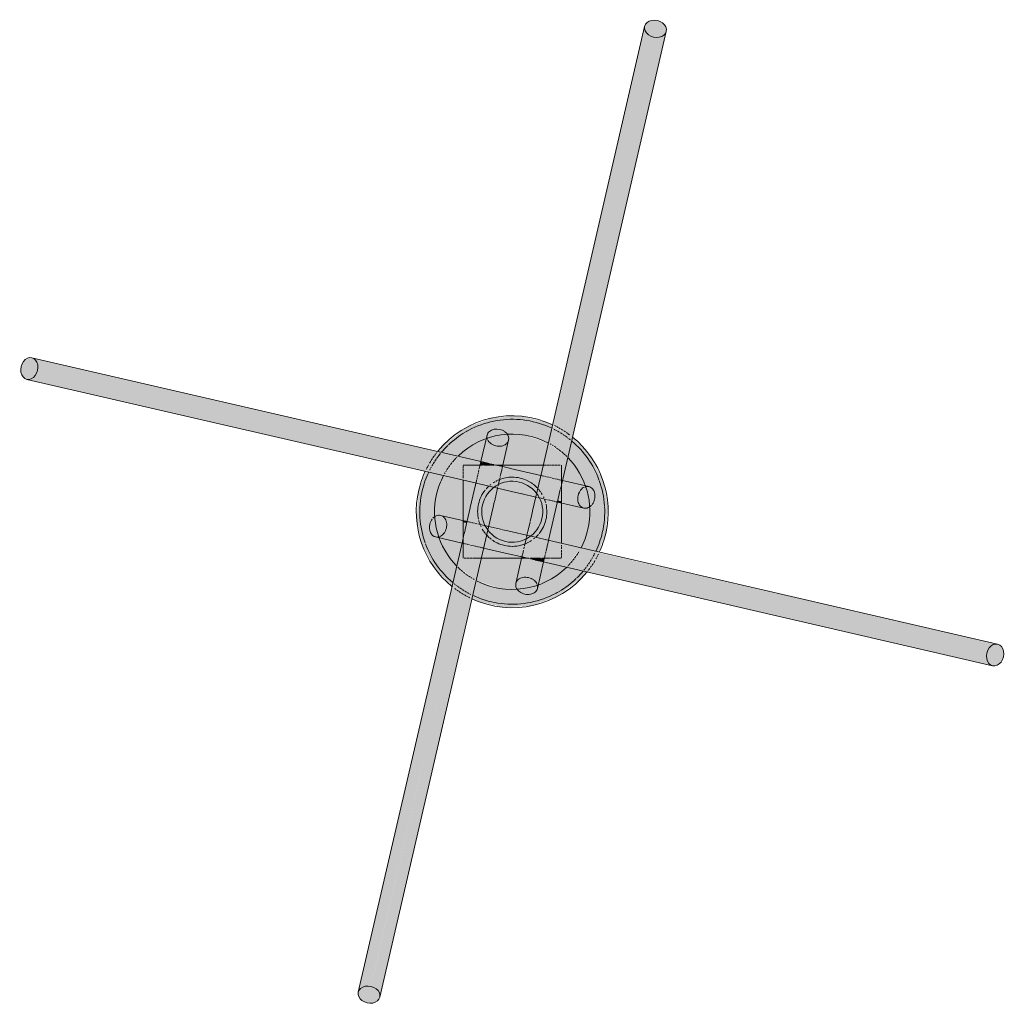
# Model space of a CAD drawing. Header units: inches. Extents: x -4126 to -1814, y 9773 to 12338.
# Tile 2 of 113: x -3990 to -3935, y 10025 to 10081. Entities that reach past the tile are written whole.
import ezdxf

# ---------------------------------------------------------------- set-up
doc = ezdxf.new("R2010")
doc.units = ezdxf.units.IN
doc.header["$MEASUREMENT"] = 0
doc.layers.add('S-FNDN', color=32, linetype='Continuous', lineweight=13)

# ---------------------------------------------------------------- blocks, each defined once
blk = doc.blocks.new('316600 - Special Foundations - Diamond Pier - Generic - 316600 - Special Foundations - Diamond Pier - Generic-V177-FRAMING PLAN - 1ST FLOOR')
at = {"layer": 'S-FNDN', "transparency": 33554483}
for points in [[(2.831, 4.55), (7.966, 26.757), (7.675, 26.89), (7.492, 27.111), (7.435, 27.238), (2.299, 4.85), (2.727, 4.609)], [(8.127, 26.736), (8.383, 26.794), (8.547, 26.868), (8.682, 27.082), (8.634, 27.366), (8.547, 27.477), (8.284, 27.647), (7.966, 27.698), (7.675, 27.615), (7.492, 27.429), (7.464, 27.363), (7.511, 27.082), (7.675, 26.89), (8.028, 26.749)], [(3.39, 4.193), (8.634, 26.966), (8.428, 26.794), (8.127, 26.736), (7.958, 26.723), (2.831, 4.55), (3.377, 4.206)], [(-27.238, 7.457), (-26.993, 7.566), (-26.868, 7.723), (-26.749, 8.028), (-26.757, 8.302), (-26.868, 8.547), (-27.082, 8.682), (-27.366, 8.634), (-27.477, 8.547), (-27.636, 8.335), (-27.698, 7.966), (-27.651, 7.719), (-27.429, 7.492), (-27.363, 7.464)], [(-4.573, 2.836), (-4.154, 3.381), (-26.966, 8.634), (-26.794, 8.428), (-26.736, 8.127), (-26.723, 7.958), (-4.643, 2.852)], [(-4.865, 2.262), (-4.643, 2.745), (-4.573, 2.836), (-26.757, 7.966), (-26.89, 7.675), (-27.111, 7.492), (-27.238, 7.435), (-4.918, 2.274)], [(-0.533, 2.619), (-0.532, 2.619), (-0.197, 4.162), (-0.306, 4.407), (-0.552, 4.591), (-0.705, 4.643), (-1.157, 2.688), (-0.705, 2.619), (-0.551, 2.619)], [(-1.184, 2.619), (-1.167, 2.645), (-1.167, 2.69), (-1.771, 2.808), (-1.793, 2.619), (-1.233, 2.619)], [(-0.619, 2.243), (-0.572, 2.553), (-0.577, 2.532), (-0.62, 2.243)], [(2.77, 1.709), (2.747, 1.785), (2.754, 1.761), (2.742, 1.709)], [(2.77, 1.515), (2.808, 1.771), (2.77, 1.758), (2.77, 1.591)], [(2.547, 0.548), (2.532, 0.577), (2.535, 0.551)], [(2.77, 0.497), (2.77, 0.588), (2.566, 0.63), (2.547, 0.548), (2.745, 0.503)], [(-2.567, -0.635), (-2.547, -0.548), (-2.77, -0.521), (-2.77, -0.588)], [(-2.545, -0.635), (-2.532, -0.577), (-2.553, -0.572), (-2.548, -0.634)], [(-2.77, -1.78), (-2.811, -1.688), (-2.808, -1.771)], [(-2.55, -1.831), (-2.546, -1.811), (-2.754, -1.761), (-2.747, -1.785), (-2.65, -1.807)], [(0.63, -2.566), (0.635, -2.545), (0.577, -2.532), (0.572, -2.553)], [(1.766, -2.829), (1.793, -2.619), (1.167, -2.645), (1.167, -2.69), (1.747, -2.824)], [(26.757, -7.966), (26.89, -7.675), (27.111, -7.492), (27.238, -7.435), (4.851, -2.299), (4.649, -2.737), (4.573, -2.836), (26.749, -7.964)], [(27.082, -8.682), (26.868, -8.547), (26.749, -8.284), (26.723, -7.958), (4.573, -2.836), (4.154, -3.381), (26.989, -8.661)], [(-8.682, -27.082), (-8.547, -26.868), (-8.284, -26.749), (-7.958, -26.723), (-2.831, -4.55), (-3.39, -4.193), (-8.661, -26.988)], [(-7.464, -27.363), (-2.299, -4.85), (-2.831, -4.55), (-7.961, -26.758), (-7.675, -26.89), (-7.492, -27.111), (-7.457, -27.238)], [(27.207, -8.689), (27.452, -8.58), (27.651, -8.268), (27.698, -7.966), (27.615, -7.675), (27.429, -7.492), (27.363, -7.464), (27.082, -7.511), (26.966, -7.602), (26.794, -7.879), (26.749, -8.193), (26.809, -8.446), (27.015, -8.654), (27.082, -8.682)], [(-8.02, -27.708), (-7.675, -27.615), (-7.492, -27.429), (-7.464, -27.363), (-7.511, -27.082), (-7.602, -26.966), (-7.879, -26.794), (-8.193, -26.749), (-8.428, -26.794), (-8.634, -26.966), (-8.682, -27.233), (-8.58, -27.452), (-8.284, -27.647), (-8.127, -27.684)]]:
    blk.add_hatch(color=256, dxfattribs=at).paths.add_polyline_path(points, flags=0)
h = blk.add_hatch(color=256, dxfattribs=at)
h.paths.add_polyline_path([(5.27, -1.219), (5.387, 0.38), (5.092, 1.824), (4.289, 3.27), (3.39, 4.193), (3.12, 3.026), (3.305, 2.871), (4.037, 1.682), (4.088, 1.475), (4.434, 1.373), (4.607, 1.167), (4.664, 0.866), (4.591, 0.551), (4.407, 0.306), (4.351, 0.232), (4.265, -0.986), (4.713, -1.09)], flags=0)
h.paths.add_polyline_path([(-4.265, 0.986), (-3.844, 2.026), (-4.867, 2.256), (-5.27, 1.219), (-4.361, 1.008)], flags=0)
h.paths.add_polyline_path([(-3.026, 3.12), (-2.871, 3.305), (-1.682, 4.037), (-1.475, 4.088), (-1.373, 4.434), (-1.167, 4.607), (-0.866, 4.664), (-0.551, 4.591), (-0.306, 4.407), (-0.232, 4.351), (1.024, 4.25), (2.026, 3.844), (2.256, 4.874), (1.956, 5.043), (0.456, 5.39), (-1.081, 5.3), (-2.53, 4.781), (-3.859, 3.764), (-4.154, 3.381), (-3.129, 3.144)], flags=0)
h = blk.add_hatch(color=256, dxfattribs=at)
h.paths.add_polyline_path([(-3.844, 2.026), (-3.674, 2.348), (-3.026, 3.12), (-4.168, 3.362), (-4.751, 2.557), (-4.838, 2.256), (-4.265, 2.123)], flags=0)
h.paths.add_polyline_path([(3.12, 3.026), (3.372, 4.211), (3.232, 4.324), (2.256, 4.838), (2.061, 3.83), (2.348, 3.674), (3.106, 3.038)], flags=0)
h = blk.add_hatch(color=256, dxfattribs=at)
h.paths.add_polyline_path([(-2.903, -2.162), (-2.848, -2.162), (-2.81, -2.056), (-2.77, -2.072), (-2.812, -1.77), (-2.829, -1.766), (-2.92, -2.162)], flags=0)
h.paths.add_polyline_path([(-1.157, 2.688), (-0.705, 4.643), (-1.05, 4.643), (-1.286, 4.532), (-1.422, 4.319), (-1.745, 2.824), (-1.167, 2.69)], flags=0)
h = blk.add_hatch(color=256, dxfattribs=at)
h.paths.add_polyline_path([(4.265, -0.986), (4.353, 0.272), (4.162, 0.197), (3.917, 0.232), (2.77, 0.452), (2.77, -0.641), (3.752, -0.867)], flags=0)
h.paths.add_polyline_path([(-2.77, 0.641), (-2.77, 1.778), (-3.844, 2.026), (-4.265, 0.986), (-2.95, 0.682)], flags=0)
h.paths.add_polyline_path([(4.088, 1.475), (3.985, 1.782), (3.298, 2.877), (3.12, 3.026), (2.829, 1.766), (4.037, 1.487)], flags=0)
h.paths.add_polyline_path([(1.286, 2.619), (1.743, 2.619), (2.026, 3.844), (0.866, 4.273), (-0.272, 4.353), (-0.197, 4.162), (-0.232, 3.917), (-0.503, 2.619), (1.174, 2.619)], flags=0)
h.paths.add_polyline_path([(-1.766, 2.829), (-1.475, 4.088), (-1.782, 3.985), (-2.871, 3.305), (-3.026, 3.12), (-2.023, 2.888)], flags=0)
h = blk.add_hatch(color=256, dxfattribs=at)
h.paths.add_polyline_path([(-2.77, 1.783), (-2.759, 2.619), (-2.135, 2.622), (-2.023, 2.888), (-3.041, 3.102), (-3.803, 2.129), (-3.844, 2.026), (-2.871, 1.806)], flags=0)
h.paths.add_polyline_path([(2.888, 2.023), (3.102, 3.041), (2.129, 3.803), (2.026, 3.844), (1.779, 2.619), (2.77, 2.619), (2.81, 2.056), (2.872, 2.029)], flags=0)
h = blk.add_hatch(color=256, dxfattribs=at)
h.paths.add_polyline_path([(4.643, 0.705), (4.643, 1.05), (4.532, 1.286), (4.319, 1.422), (2.824, 1.745), (2.77, 1.373), (2.77, 1.138), (4.591, 0.717)], flags=0)
h.paths.add_polyline_path([(-2.125, 2.619), (-1.807, 2.65), (-1.766, 2.829), (-2.031, 2.868), (-2.135, 2.622)], flags=0)
h = blk.add_hatch(color=256, dxfattribs=at)
h.paths.add_polyline_path([(1.167, -2.619), (1.794, -2.619), (2.027, -1.606), (0.823, -1.36), (0.577, -2.532), (1.024, -2.619)], flags=0)
h.paths.add_polyline_path([(-1.611, -2.048), (-1.36, -0.823), (-2.532, -0.577), (-2.77, -1.709), (-2.742, -1.709), (-2.742, -1.764), (-1.615, -2.047)], flags=0)
h.paths.add_polyline_path([(2.532, 0.577), (2.77, 1.709), (2.742, 1.709), (2.742, 1.764), (1.606, 2.027), (1.36, 0.823), (2.481, 0.589)], flags=0)
h.paths.add_polyline_path([(-0.83, 1.329), (-0.577, 2.532), (-1.024, 2.619), (-1.794, 2.619), (-2.027, 1.606), (-0.832, 1.33)], flags=0)
h = blk.add_hatch(color=256, dxfattribs=at)
h.paths.add_polyline_path([(0.623, -2.619), (0.705, -2.583), (0.63, -2.566), (0.618, -2.619)], flags=0)
h.paths.add_polyline_path([(-1.611, -2.048), (0.553, -2.526), (0.83, -1.329), (-1.338, -0.866), (-1.606, -2.029)], flags=0)
h.paths.add_polyline_path([(-2.423, -2.619), (-1.743, -2.619), (-1.644, -2.04), (-2.77, -1.78), (-2.736, -2.619), (-2.55, -2.619)], flags=0)
h.paths.add_polyline_path([(2.048, -1.611), (2.526, 0.553), (1.329, 0.83), (0.866, -1.338), (2.029, -1.606)], flags=0)
h.paths.add_polyline_path([(2.77, -2.619), (2.77, -1.778), (2.04, -1.644), (1.815, -2.619), (2.759, -2.619)], flags=0)
h.paths.add_polyline_path([(-2.77, -1.515), (-2.567, -0.635), (-2.77, -0.588), (-2.77, -1.467)], flags=0)
h.paths.add_polyline_path([(-1.329, -0.83), (-0.866, 1.338), (-2.048, 1.611), (-2.526, -0.553), (-1.332, -0.829)], flags=0)
h.paths.add_polyline_path([(2.77, 0.588), (2.738, 1.373), (2.567, 0.635)], flags=0)
h.paths.add_polyline_path([(1.329, 0.83), (1.611, 2.048), (-0.553, 2.526), (-0.83, 1.329), (1.286, 0.84)], flags=0)
h.paths.add_polyline_path([(-2.048, 1.611), (-1.815, 2.619), (-2.77, 2.585), (-2.77, 1.778), (-2.512, 1.718)], flags=0)
h.paths.add_polyline_path([(2.77, 1.78), (2.736, 2.619), (1.743, 2.619), (1.644, 2.04), (2.759, 1.782)], flags=0)
h.paths.add_polyline_path([(-0.63, 2.566), (-0.623, 2.619), (-0.705, 2.583), (-0.635, 2.567)], flags=0)
h = blk.add_hatch(color=256, dxfattribs=at)
h.paths.add_polyline_path([(0.172, -2.619), (0.532, -2.619), (0.548, -2.547), (-1.611, -2.048), (-1.743, -2.619), (0.057, -2.619)], flags=0)
h.paths.add_polyline_path([(2.77, -1.778), (2.745, 0.503), (2.547, 0.548), (2.048, -1.611), (2.514, -1.719)], flags=0)
h.paths.add_polyline_path([(0.83, -1.329), (1.329, 0.83), (-0.83, 1.329), (-1.329, -0.83), (0.705, -1.3)], flags=0)
h.paths.add_polyline_path([(-2.547, -0.548), (-2.048, 1.611), (-2.77, 1.778), (-2.745, -0.503)], flags=0)
h.paths.add_polyline_path([(1.611, 2.048), (1.743, 2.619), (-0.532, 2.619), (-0.548, 2.547), (1.525, 2.068)], flags=0)
h = blk.add_hatch(color=256, dxfattribs=at)
h.paths.add_polyline_path([(-0.548, 2.547), (-0.557, 2.619), (-0.618, 2.619), (-0.63, 2.566), (-0.549, 2.547)], flags=0)
h.paths.add_polyline_path([(-1.017, 2.619), (-1.024, 2.657), (-1.162, 2.667), (-1.167, 2.619), (-1.024, 2.619)], flags=0)
h = blk.add_hatch(color=256, dxfattribs=at)
h.paths.add_polyline_path([(0.705, -4.643), (1.157, -2.688), (0.705, -2.619), (0.532, -2.619), (0.197, -4.162), (0.306, -4.407), (0.552, -4.591)], flags=0)
h.paths.add_polyline_path([(1.765, 2.619), (1.779, 2.619), (1.748, 2.619)], flags=0)
h = blk.add_hatch(color=256, dxfattribs=at)
h.paths.add_polyline_path([(4.162, 0.197), (4.407, 0.306), (4.591, 0.551), (4.643, 0.705), (2.77, 1.138), (2.77, 0.497), (4.037, 0.204)], flags=0)
h.paths.add_polyline_path([(-2.77, 1.778), (-2.77, 1.783), (-2.871, 1.801)], flags=0)
h = blk.add_hatch(color=256, dxfattribs=at)
h.paths.add_polyline_path([(0.866, -4.664), (1.167, -4.607), (1.373, -4.434), (1.475, -4.088), (1.745, -2.824), (1.157, -2.688), (0.705, -4.643)], flags=0)
h.paths.add_polyline_path([(2.829, 1.766), (2.868, 2.031), (2.77, 2.072), (2.812, 1.77)], flags=0)
h = blk.add_hatch(color=256, dxfattribs=at)
h.paths.add_polyline_path([(-0.456, -5.39), (1.081, -5.3), (2.53, -4.781), (3.859, -3.764), (4.154, -3.381), (3.026, -3.12), (2.871, -3.305), (1.682, -4.037), (1.475, -4.088), (1.373, -4.434), (1.167, -4.607), (0.866, -4.664), (0.551, -4.591), (0.306, -4.407), (0.232, -4.351), (-1.024, -4.25), (-2.026, -3.844), (-2.256, -4.874), (-1.956, -5.043), (-0.551, -5.368)], flags=0)
h.paths.add_polyline_path([(-3.39, -4.193), (-3.12, -3.026), (-3.305, -2.871), (-4.037, -1.682), (-4.088, -1.475), (-4.434, -1.373), (-4.607, -1.167), (-4.664, -0.866), (-4.591, -0.551), (-4.407, -0.306), (-4.351, -0.232), (-4.265, 0.986), (-5.27, 1.219), (-5.387, -0.38), (-5.092, -1.824), (-4.372, -3.185), (-3.787, -3.785)], flags=0)
h.paths.add_polyline_path([(4.865, -2.262), (5.27, -1.219), (4.265, -0.986), (3.844, -2.026), (4.838, -2.256)], flags=0)
h = blk.add_hatch(color=256, dxfattribs=at)
h.paths.add_polyline_path([(0.272, -4.353), (0.197, -4.162), (0.232, -3.917), (0.503, -2.619), (-1.743, -2.619), (-2.026, -3.844), (-0.866, -4.273), (0.249, -4.352)], flags=0)
h.paths.add_polyline_path([(1.475, -4.088), (1.782, -3.985), (2.871, -3.305), (3.026, -3.12), (1.766, -2.829), (1.487, -4.037)], flags=0)
h.paths.add_polyline_path([(-3.12, -3.026), (-2.829, -1.766), (-4.088, -1.475), (-3.985, -1.782), (-3.298, -2.877)], flags=0)
h.paths.add_polyline_path([(3.844, -2.026), (4.265, -0.986), (2.77, -0.641), (2.77, -1.778), (3.752, -2.005)], flags=0)
h.paths.add_polyline_path([(-2.77, -0.497), (-2.77, 0.641), (-4.265, 0.986), (-4.353, -0.272), (-4.162, -0.197), (-3.917, -0.232), (-3.011, -0.441)], flags=0)
h = blk.add_hatch(color=256, dxfattribs=at)
h.paths.add_polyline_path([(2.871, -1.806), (2.871, -1.801), (2.77, -1.783)], flags=0)
h.paths.add_polyline_path([(-2.77, -1.138), (-2.77, -0.497), (-4.162, -0.197), (-4.407, -0.306), (-4.591, -0.551), (-4.643, -0.705), (-2.861, -1.117)], flags=0)
h = blk.add_hatch(color=256, dxfattribs=at)
h.paths.add_polyline_path([(2.023, -2.888), (2.125, -2.619), (1.807, -2.65), (1.766, -2.829)], flags=0)
h.paths.add_polyline_path([(-2.829, -1.766), (-2.77, -1.373), (-2.77, -1.138), (-4.643, -0.705), (-4.643, -1.05), (-4.532, -1.286), (-4.319, -1.422), (-3.076, -1.709)], flags=0)
h = blk.add_hatch(color=256, dxfattribs=at)
h.paths.add_polyline_path([(-2.263, -4.87), (-2.061, -3.83), (-2.348, -3.674), (-3.12, -3.026), (-3.372, -4.211), (-3.232, -4.324), (-2.269, -4.867)], flags=0)
h.paths.add_polyline_path([(4.154, -3.381), (4.751, -2.557), (4.838, -2.256), (3.83, -2.061), (3.674, -2.348), (3.026, -3.12), (3.775, -3.293)], flags=0)
h = blk.add_hatch(color=256, dxfattribs=at)
h.paths.add_polyline_path([(-2.026, -3.844), (-1.779, -2.619), (-2.77, -2.619), (-2.81, -2.056), (-2.822, -2.051), (-2.848, -2.162), (-2.92, -2.162), (-3.102, -3.041), (-2.129, -3.803), (-2.031, -3.842)], flags=0)
h.paths.add_polyline_path([(3.026, -3.12), (3.803, -2.129), (3.844, -2.026), (2.77, -1.814), (2.759, -2.619), (2.135, -2.622), (2.023, -2.888), (2.871, -3.084)], flags=0)
h = blk.add_hatch(color=256, dxfattribs=at)
h.paths.add_polyline_path([(1.157, -2.688), (1.167, -2.619), (1.024, -2.657)], flags=0)
h.paths.add_polyline_path([(0.532, -2.619), (0.618, -2.619), (0.63, -2.566), (0.548, -2.547)], flags=0)
at = {"layer": 'S-FNDN'}
for p, q in [((1.678, 2.337), (7.464, 27.363)), ((8.682, 27.082), (2.806, 1.669)), ((-27.082, 8.682), (-1.669, 2.806)), ((-2.337, 1.678), (-27.363, 7.464)), ((-1.766, 2.829), (-1.422, 4.319)), ((-0.204, 4.037), (-0.548, 2.547)), ((-1.782, 2.759), (-1.771, 2.808)), ((-1.669, 2.806), (-1.295, 2.72)), ((-2.77, 2.585), (-2.77, 2.459)), ((-2.77, 2.459), (-2.77, 2.585)), ((-2.77, 2.419), (-2.77, 2.292)), ((-2.77, 2.292), (-2.77, 2.419)), ((-2.77, 2.253), (-2.77, 2.135)), ((-2.77, 2.135), (-2.77, 2.253)), ((-2.151, 2.619), (-2.759, 2.619)), ((-2.759, 2.619), (-2.154, 2.619)), ((-1.815, 2.619), (-2.125, 2.619)), ((-2.125, 2.619), (-1.817, 2.619)), ((-1.899, 2.253), (-1.875, 2.357)), ((-1.86, 2.423), (-1.837, 2.524)), ((-1.831, 2.55), (-1.807, 2.65)), ((-1.803, 2.67), (-1.785, 2.747)), ((-1.733, 2.619), (-1.793, 2.619)), ((-1.793, 2.619), (-1.733, 2.619)), ((-1.674, 2.619), (-1.729, 2.619)), ((-1.729, 2.619), (-1.674, 2.619)), ((-1.502, 2.619), (-1.587, 2.619)), ((-1.587, 2.619), (-1.502, 2.619)), ((-1.349, 2.619), (-1.494, 2.619)), ((-1.494, 2.619), (-1.349, 2.619)), ((-1.263, 2.619), (-1.339, 2.619)), ((-1.339, 2.619), (-1.263, 2.619)), ((-1.254, 2.71), (-1.039, 2.66)), ((-1.184, 2.619), (-1.233, 2.619)), ((-1.233, 2.619), (-1.184, 2.619)), ((-1.017, 2.619), (-1.173, 2.619)), ((-1.173, 2.619), (-1.017, 2.619)), ((-1.013, 2.654), (-0.463, 2.527)), ((-0.862, 2.619), (-0.94, 2.619)), ((-0.94, 2.619), (-0.862, 2.619)), ((-0.727, 2.619), (-0.852, 2.619)), ((-0.852, 2.619), (-0.727, 2.619)), ((-0.623, 2.619), (-0.719, 2.619)), ((-0.719, 2.619), (-0.623, 2.619)), ((-0.619, 2.243), (-0.647, 2.121)), ((-0.557, 2.619), (-0.618, 2.619)), ((-0.617, 2.619), (1.748, 2.619)), ((-0.59, 2.369), (-0.614, 2.264)), ((-0.567, 2.465), (-0.586, 2.385)), ((-0.553, 2.526), (-0.565, 2.475)), ((1.748, 2.619), (-0.533, 2.619)), ((-0.453, 2.525), (0.209, 2.372)), ((0.226, 2.368), (1.615, 2.047)), ((1.149, 0.051), (1.678, 2.337)), ((1.829, 2.619), (1.779, 2.619)), ((1.779, 2.619), (1.829, 2.619)), ((1.931, 2.619), (1.851, 2.619)), ((1.863, 2.619), (1.931, 2.619)), ((2.064, 2.619), (1.961, 2.619)), ((1.961, 2.619), (2.064, 2.619)), ((2.218, 2.619), (2.099, 2.619)), ((2.099, 2.619), (2.218, 2.619)), ((2.384, 2.619), (2.257, 2.619)), ((2.257, 2.619), (2.384, 2.619)), ((2.55, 2.619), (2.423, 2.619)), ((2.423, 2.619), (2.55, 2.619)), ((2.705, 2.619), (2.586, 2.619)), ((2.586, 2.619), (2.705, 2.619)), ((2.77, 2.327), (2.77, 2.619)), ((2.77, 2.619), (2.77, 2.327)), ((2.77, 1.78), (2.77, 2.31)), ((2.77, 2.31), (2.77, 1.914)), ((-2.77, 2.099), (-2.77, 1.996)), ((-2.77, 1.996), (-2.77, 2.099)), ((-2.77, 1.966), (-2.77, 1.887)), ((-2.77, 1.887), (-2.77, 1.966)), ((-2.77, 1.783), (-2.77, -0.498)), ((-2.77, -0.173), (-2.77, 1.783)), ((-0.051, 1.149), (-2.337, 1.678)), ((-2.04, 1.644), (-2.029, 1.692)), ((-2.024, 1.712), (-2.007, 1.789)), ((-2.001, 1.815), (-1.977, 1.915)), ((-1.97, 1.946), (-1.943, 2.062)), ((-1.936, 2.095), (-1.907, 2.22)), ((-0.726, 1.78), (-0.754, 1.658)), ((-0.689, 1.938), (-0.719, 1.807)), ((-0.653, 2.096), (-0.677, 1.991)), ((1.644, 2.04), (1.692, 2.029)), ((1.712, 2.024), (1.789, 2.007)), ((1.815, 2.001), (1.915, 1.977)), ((1.946, 1.97), (2.062, 1.943)), ((2.095, 1.936), (2.22, 1.907)), ((2.253, 1.899), (2.357, 1.875)), ((2.408, 1.863), (2.524, 1.837)), ((2.55, 1.831), (2.65, 1.807)), ((2.67, 1.803), (2.747, 1.785)), ((2.806, 1.669), (2.72, 1.295)), ((2.759, 1.782), (2.808, 1.771)), ((2.77, 1.886), (2.77, 1.76)), ((2.77, 1.759), (2.77, 1.694)), ((2.77, 1.697), (2.77, 1.758)), ((2.77, 1.609), (2.77, 1.694)), ((2.77, 1.694), (2.77, 1.609)), ((2.829, 1.766), (4.319, 1.422)), ((-2.366, 0.236), (-2.068, 1.525)), ((-2.067, 1.527), (-2.047, 1.615)), ((-0.83, 1.329), (-1.007, 0.563)), ((-0.811, 1.411), (-0.823, 1.36)), ((-0.789, 1.508), (-0.8, 1.46)), ((-0.76, 1.634), (-0.784, 1.528)), ((0.539, 1.013), (-0.04, 1.146)), ((2.71, 1.254), (2.654, 1.013)), ((2.77, 1.515), (2.77, 1.591)), ((2.77, 1.591), (2.77, 1.515)), ((2.77, 1.467), (2.77, 1.515)), ((2.77, 1.515), (2.77, 1.467)), ((2.77, 1.314), (2.77, 1.459)), ((2.77, 1.459), (2.77, 1.314)), ((2.77, 1.148), (2.77, 1.304)), ((2.77, 1.304), (2.77, 1.148)), ((2.77, 0.982), (2.77, 1.138)), ((2.77, 1.138), (2.77, 0.982)), ((1.329, 0.83), (0.563, 1.007)), ((1.411, 0.811), (1.36, 0.823)), ((1.508, 0.789), (1.46, 0.8)), ((1.634, 0.76), (1.528, 0.784)), ((1.78, 0.726), (1.658, 0.754)), ((1.938, 0.689), (1.807, 0.719)), ((2.096, 0.653), (1.991, 0.677)), ((2.243, 0.619), (2.121, 0.647)), ((2.369, 0.59), (2.264, 0.614)), ((2.652, 1.001), (2.368, -0.226)), ((2.465, 0.567), (2.385, 0.586)), ((2.526, 0.553), (2.475, 0.565)), ((2.77, 0.826), (2.77, 0.972)), ((2.77, 0.972), (2.77, 0.826)), ((2.77, 0.692), (2.77, 0.817)), ((2.77, 0.817), (2.77, 0.692)), ((2.77, 0.588), (2.77, 0.685)), ((2.77, 0.653), (2.77, 0.19)), ((2.77, 0.521), (2.77, 0.583)), ((-2.652, -1.001), (-2.368, 0.226)), ((-1.081, 0.242), (-1.146, -0.04)), ((-1.013, 0.539), (-1.08, 0.25)), ((1.081, -0.242), (1.146, 0.04)), ((4.037, 0.204), (2.547, 0.548)), ((2.77, -1.783), (2.77, 0.498)), ((2.77, 0.173), (2.77, -1.783)), ((-4.037, -0.204), (-2.547, -0.548)), ((-2.77, -0.653), (-2.77, -0.19)), ((-2.77, -0.521), (-2.77, -0.583)), ((-2.526, -0.553), (-2.475, -0.565)), ((-1.149, -0.051), (-1.678, -2.337)), ((1.013, -0.539), (1.08, -0.25)), ((2.366, -0.236), (2.068, -1.525)), ((-2.77, -0.588), (-2.77, -0.685)), ((-2.77, -0.692), (-2.77, -0.817)), ((-2.77, -0.817), (-2.77, -0.692)), ((-2.77, -0.826), (-2.77, -0.972)), ((-2.77, -0.972), (-2.77, -0.826)), ((-2.77, -0.982), (-2.77, -1.138)), ((-2.77, -1.138), (-2.77, -0.982)), ((-2.71, -1.254), (-2.654, -1.013)), ((-2.465, -0.567), (-2.385, -0.586)), ((-2.369, -0.59), (-2.264, -0.614)), ((-2.243, -0.619), (-2.121, -0.647)), ((-2.096, -0.653), (-1.991, -0.677)), ((-1.938, -0.689), (-1.807, -0.719)), ((-1.78, -0.726), (-1.658, -0.754)), ((-1.634, -0.76), (-1.528, -0.784)), ((-1.508, -0.789), (-1.46, -0.8)), ((-1.411, -0.811), (-1.36, -0.823)), ((-1.329, -0.83), (-0.563, -1.007)), ((-0.539, -1.013), (-0.25, -1.08)), ((-0.242, -1.081), (2.337, -1.678)), ((0.83, -1.329), (1.007, -0.563)), ((-2.829, -1.766), (-4.319, -1.422)), ((-2.806, -1.669), (-2.72, -1.295)), ((-2.77, -1.148), (-2.77, -1.304)), ((-2.77, -1.304), (-2.77, -1.148)), ((-2.77, -1.314), (-2.77, -1.459)), ((-2.77, -1.459), (-2.77, -1.314)), ((-2.77, -1.467), (-2.77, -1.515)), ((-2.77, -1.515), (-2.77, -1.467)), ((-2.77, -1.515), (-2.77, -1.591)), ((-2.77, -1.591), (-2.77, -1.515)), ((-2.77, -1.609), (-2.77, -1.694)), ((-2.77, -1.694), (-2.77, -1.609)), ((0.726, -1.78), (0.754, -1.658)), ((0.76, -1.634), (0.784, -1.528)), ((0.789, -1.508), (0.8, -1.46)), ((0.811, -1.411), (0.823, -1.36)), ((2.04, -1.644), (2.029, -1.692)), ((2.067, -1.527), (2.047, -1.615)), ((-8.682, -27.082), (-2.806, -1.669)), ((-2.759, -1.782), (-2.808, -1.771)), ((-2.77, -1.697), (-2.77, -1.758)), ((-2.77, -1.758), (-2.77, -1.697)), ((-2.77, -1.886), (-2.77, -1.76)), ((-2.77, -1.78), (-2.77, -2.31)), ((-2.77, -2.31), (-2.77, -1.914)), ((-2.67, -1.803), (-2.747, -1.785)), ((-2.55, -1.831), (-2.65, -1.807)), ((-2.408, -1.863), (-2.524, -1.837)), ((-2.253, -1.899), (-2.357, -1.875)), ((-2.095, -1.936), (-2.22, -1.907)), ((-1.946, -1.97), (-2.062, -1.943)), ((-1.815, -2.001), (-1.915, -1.977)), ((-1.712, -2.024), (-1.789, -2.007)), ((-1.644, -2.04), (-1.692, -2.029)), ((-0.236, -2.366), (-1.615, -2.047)), ((0.619, -2.243), (0.637, -2.162)), ((0.653, -2.096), (0.677, -1.991)), ((0.689, -1.938), (0.719, -1.807)), ((1.936, -2.095), (1.907, -2.22)), ((1.97, -1.946), (1.943, -2.062)), ((2.001, -1.815), (1.977, -1.915)), ((2.024, -1.712), (2.007, -1.789)), ((2.337, -1.678), (27.363, -7.464)), ((2.77, -1.966), (2.77, -1.887)), ((2.77, -1.887), (2.77, -1.966)), ((2.77, -2.099), (2.77, -1.996)), ((2.77, -1.996), (2.77, -2.099)), ((2.77, -2.253), (2.77, -2.162)), ((2.77, -2.162), (2.77, -2.253)), ((-1.678, -2.337), (-7.464, -27.363)), ((-2.77, -2.327), (-2.77, -2.619)), ((-2.77, -2.619), (-2.77, -2.327)), ((-2.705, -2.619), (-2.586, -2.619)), ((-2.586, -2.619), (-2.705, -2.619)), ((-2.55, -2.619), (-2.423, -2.619)), ((-2.423, -2.619), (-2.55, -2.619)), ((-2.384, -2.619), (-2.257, -2.619)), ((-2.257, -2.619), (-2.384, -2.619)), ((-2.218, -2.619), (-2.099, -2.619)), ((-2.099, -2.619), (-2.218, -2.619)), ((-2.064, -2.619), (-1.961, -2.619)), ((-1.961, -2.619), (-2.064, -2.619)), ((-1.931, -2.619), (-1.851, -2.619)), ((-1.863, -2.619), (-1.931, -2.619)), ((-1.829, -2.619), (-1.779, -2.619)), ((-1.779, -2.619), (-1.829, -2.619)), ((-1.748, -2.619), (0.459, -2.619)), ((0.459, -2.619), (-1.748, -2.619)), ((0.463, -2.527), (-0.226, -2.368)), ((0.204, -4.037), (0.548, -2.547)), ((1.013, -2.654), (0.481, -2.531)), ((0.481, -2.619), (0.533, -2.619)), ((0.617, -2.619), (0.481, -2.619)), ((0.553, -2.526), (0.565, -2.475)), ((0.557, -2.619), (0.618, -2.619)), ((0.567, -2.465), (0.586, -2.385)), ((0.59, -2.369), (0.614, -2.264)), ((0.623, -2.619), (0.719, -2.619)), ((0.719, -2.619), (0.623, -2.619)), ((0.727, -2.619), (0.852, -2.619)), ((0.852, -2.619), (0.727, -2.619)), ((0.862, -2.619), (0.94, -2.619)), ((0.94, -2.619), (0.862, -2.619)), ((1.017, -2.619), (1.173, -2.619)), ((1.173, -2.619), (1.017, -2.619)), ((1.254, -2.71), (1.039, -2.66)), ((1.184, -2.619), (1.233, -2.619)), ((1.233, -2.619), (1.184, -2.619)), ((1.263, -2.619), (1.339, -2.619)), ((1.339, -2.619), (1.263, -2.619)), ((1.669, -2.806), (1.295, -2.72)), ((1.349, -2.619), (1.494, -2.619)), ((1.494, -2.619), (1.349, -2.619)), ((1.502, -2.619), (1.587, -2.619)), ((1.587, -2.619), (1.502, -2.619)), ((1.674, -2.619), (1.729, -2.619)), ((1.729, -2.619), (1.674, -2.619)), ((1.733, -2.619), (1.793, -2.619)), ((1.793, -2.619), (1.733, -2.619)), ((1.782, -2.759), (1.771, -2.808)), ((1.803, -2.67), (1.785, -2.747)), ((1.831, -2.55), (1.807, -2.65)), ((1.815, -2.619), (2.125, -2.619)), ((2.125, -2.619), (1.817, -2.619)), ((1.863, -2.408), (1.837, -2.524)), ((1.899, -2.253), (1.875, -2.357)), ((2.151, -2.619), (2.759, -2.619)), ((2.759, -2.619), (2.151, -2.619)), ((2.77, -2.419), (2.77, -2.292)), ((2.77, -2.292), (2.77, -2.419)), ((2.77, -2.585), (2.77, -2.459)), ((2.77, -2.459), (2.77, -2.585)), ((1.766, -2.829), (1.422, -4.319)), ((27.082, -8.682), (1.669, -2.806))]:
    blk.add_line(p, q, dxfattribs=at)
for radius, start, end in [(5.409, 64.9846, 140.87), (5.212, 101.5262, 117.8898), (5.212, 85.1625, 101.5262), (5.212, 68.7989, 85.1625), (5.212, 120.53, 133.7055), (5.212, 117.8898, 120.0638), (5.212, 64.5191, 68.7989), (5.212, 62.4827, 63.2996), (5.409, 63.0239, 63.8041), (5.212, 60.9945, 62.0563), (5.409, 61.59, 62.6041), (5.212, 59.2615, 60.4965), (5.409, 59.9202, 61.0996), (5.212, 57.4017, 58.7274), (5.409, 58.1282, 59.3943), (5.409, 56.3363, 57.6046), (5.409, 54.6665, 55.8521), (4.378, 62.1657, 134.1528), (5.212, 55.5419, 56.87), (5.212, 53.8089, 55.0503), (5.212, 52.4352, 53.3913), (5.409, 53.2326, 54.255), (5.212, 51.0022, 51.9444), (5.212, 20.2559, 49.9042), (5.409, 346.9807, 51.0317), (5.409, 141.8484, 142.6821), (5.212, 134.2534, 139.8272), (4.378, 59.8013, 60.781), (4.378, 57.981, 58.9807), (4.378, 55.7576, 57.4), (4.378, 53.3716, 55.137), (4.378, 50.9856, 52.7565), (4.378, 48.7622, 50.4196), (5.409, 148.1731, 149.5061), (5.409, 146.2829, 147.6198), (5.409, 144.5215, 145.7727), (5.212, 147.4067, 148.8032), (5.409, 143.009, 144.0891), (5.212, 145.445, 146.8455), (5.212, 143.617, 144.9276), (5.212, 142.0472, 143.1786), (5.212, 140.8427, 141.716), (4.378, 138.7622, 140.4196), (4.378, 136.853, 138.2838), (4.378, 135.3879, 136.4923), (4.378, 46.853, 48.2838), (4.378, 45.3879, 46.4923), (4.378, 346.9807, 44.1528), (5.409, 155.0174, 166.9807), (5.212, 154.5661, 166.9807), (5.409, 153.1167, 153.8726), (5.409, 151.7268, 152.7085), (5.409, 150.6171, 151.249), (5.212, 152.5921, 153.2457), (5.212, 151.1495, 152.1772), (5.212, 149.3684, 150.3464), (4.378, 147.981, 148.9807), (4.378, 145.7576, 147.4), (4.378, 143.3716, 145.137), (4.378, 140.9856, 142.7565), (4.378, 152.1657, 166.9807), (4.378, 149.8013, 150.781), (1.721, 346.9807, 166.9807), (1.951, 120.0741, 123.564), (1.951, 115.5521, 118.5256), (1.951, 112.8502, 114.7465), (1.951, 90.3185, 112.0441), (1.951, 64.1236, 89.8378), (1.951, 53.8392, 63.6429), (5.212, 3.615, 19.708), (5.409, 166.9807, 231.0317), (5.212, 166.9807, 183.3443), (1.951, 141.2664, 166.9807), (1.951, 133.2013, 139.1778), (1.951, 128.1824, 130.1402), (1.951, 42.6757, 52.6001), (1.951, 39.2149, 40.9114), (1.951, 34.9803, 38.4093), (4.378, 166.9807, 224.1528), (1.951, 30.0229, 33.7786), (1.951, 23.5964, 25.779), (1.951, 14.7836, 20.2579), (1.951, 166.9807, 192.4846), (1.721, 166.9807, 346.9807), (1.951, 346.9807, 12.4846), (5.212, 346.9807, 3.3443), (5.212, 183.615, 199.708), (1.951, 194.7836, 200.2579), (1.951, 321.2664, 346.9807), (1.951, 203.5964, 205.779), (1.951, 210.0229, 213.7786), (4.378, 332.1657, 346.9807), (1.951, 214.9803, 218.4093), (1.951, 219.2149, 220.9114), (1.951, 222.6757, 232.6001), (1.951, 233.8392, 243.6429), (1.951, 300.0741, 303.564), (1.951, 308.1824, 310.1402), (1.951, 313.2013, 319.1778), (5.212, 334.5661, 346.9807), (5.409, 335.0174, 346.9807), (5.212, 200.2559, 229.9042), (1.951, 244.1236, 269.8378), (1.951, 270.3185, 284.6123), (1.951, 284.9999, 292.0441), (1.951, 292.8502, 294.7465), (1.951, 295.5521, 298.5256), (4.378, 320.9856, 322.7565), (4.378, 323.3716, 325.137), (4.378, 325.7576, 327.4), (4.378, 327.981, 328.9807), (5.212, 327.4067, 328.8032), (5.212, 329.3684, 330.3464), (5.212, 331.1495, 332.1772), (5.409, 328.1731, 329.5061), (5.212, 332.5921, 333.2457), (5.409, 330.6171, 331.249), (5.409, 331.7268, 332.7085), (5.409, 333.1167, 333.8726), (4.378, 225.3879, 226.4923), (4.378, 226.853, 228.2838), (4.378, 228.7622, 230.4196), (4.378, 242.1657, 314.1528), (4.378, 315.3879, 316.4923), (4.378, 316.853, 318.2838), (4.378, 318.7622, 320.4196), (5.212, 320.8427, 321.716), (5.212, 322.0472, 323.1786), (5.212, 323.617, 324.9276), (5.409, 321.8484, 322.6821), (5.212, 325.445, 326.8455), (5.409, 323.009, 324.0891), (5.409, 324.5215, 325.7727), (5.409, 326.2829, 327.6198), (4.378, 230.9856, 232.7565), (4.378, 233.3716, 235.137), (4.378, 235.7576, 237.4), (4.378, 237.981, 238.9807), (5.409, 244.9846, 320.87), (4.378, 239.8013, 240.781), (5.212, 300.53, 313.7055), (5.212, 314.2534, 319.8272), (5.212, 231.0022, 231.9444), (5.409, 233.2326, 234.255), (5.212, 232.4352, 233.3913), (5.409, 234.6665, 235.8521), (5.212, 233.8089, 235.0503), (5.212, 235.5419, 236.87), (5.212, 237.4017, 238.7274), (5.409, 236.3363, 237.6046), (5.409, 238.1282, 239.3943), (5.409, 239.9202, 241.0996), (5.212, 239.2615, 240.4965), (5.409, 241.59, 242.6041), (5.212, 240.9945, 242.0563), (5.409, 243.0239, 243.8041), (5.212, 242.4827, 243.2996), (5.212, 244.5191, 248.7989), (5.212, 248.7989, 265.1625), (5.212, 265.1625, 297.8898), (5.212, 297.8898, 300.0638)]:
    blk.add_arc((0, 0), radius, start, end, dxfattribs=at)
for centre, major_axis, start_param, end_param in [((8.073, 27.222), (-0.609, 0.141), 4.712389, 7.853982), ((8.073, 27.222), (-0.609, 0.141), 1.570796, 4.712389), ((-27.222, 8.073), (0.141, 0.609), 4.712389, 7.853982), ((-27.222, 8.073), (0.141, 0.609), 1.570796, 4.712389), ((-0.813, 4.178), (-0.609, 0.141), 5.759587, 6.021386), ((-0.813, 4.178), (-0.609, 0.141), 4.712389, 5.759587), ((-0.813, 4.178), (-0.609, 0.141), 4.451842, 4.712389), ((-0.813, 4.178), (-0.609, 0.141), 4.18879, 4.45059), ((-0.813, 4.178), (-0.609, 0.141), 3.976306, 4.18879), ((-0.813, 4.178), (-0.609, 0.141), 0, 0.259805), ((-0.813, 4.178), (-0.609, 0.141), 0.261799, 0.44274), ((-0.813, 4.178), (-0.609, 0.141), 6.021386, 6.283185), ((-0.813, 4.178), (-0.609, 0.141), 0.523599, 0.779942), ((-0.813, 4.178), (-0.609, 0.141), 0.785398, 1.040506), ((-0.813, 4.178), (-0.609, 0.141), 2.680284, 2.87777), ((-0.813, 4.178), (-0.609, 0.141), 3.141593, 3.926991), ((-0.813, 4.178), (-0.609, 0.141), 2.879793, 3.141593), ((-0.813, 4.178), (-0.609, 0.141), 1.047198, 1.30152), ((-0.813, 4.178), (-0.609, 0.141), 1.308997, 1.563041), ((-0.813, 4.178), (-0.609, 0.141), 1.570796, 1.825089), ((-0.813, 4.178), (-0.609, 0.141), 1.832596, 2.087652), ((-0.813, 4.178), (-0.609, 0.141), 2.094395, 2.350679), ((-0.813, 4.178), (-0.609, 0.141), 2.356194, 2.614088), ((4.178, 0.813), (0.141, 0.609), 1.047198, 1.30152), ((4.178, 0.813), (0.141, 0.609), 0.785398, 1.040506), ((4.178, 0.813), (0.141, 0.609), 0.523599, 0.779942), ((4.178, 0.813), (0.141, 0.609), 0.261799, 0.44274), ((4.178, 0.813), (0.141, 0.609), 0, 0.259805), ((4.178, 0.813), (0.141, 0.609), 5.759587, 6.283185), ((4.178, 0.813), (0.141, 0.609), 4.974188, 5.759587), ((4.178, 0.813), (0.141, 0.609), 1.832596, 2.087652), ((4.178, 0.813), (0.141, 0.609), 1.570796, 1.825089), ((4.178, 0.813), (0.141, 0.609), 2.094395, 2.350679), ((4.178, 0.813), (0.141, 0.609), 1.308997, 1.563041), ((4.178, 0.813), (0.141, 0.609), 4.18879, 4.712389), ((4.178, 0.813), (0.141, 0.609), 4.712389, 4.974188), ((4.178, 0.813), (0.141, 0.609), 2.356194, 2.614088), ((4.178, 0.813), (0.141, 0.609), 2.680284, 2.87777), ((4.178, 0.813), (0.141, 0.609), 2.879793, 3.141593), ((4.178, 0.813), (0.141, 0.609), 3.141593, 3.665191), ((4.178, 0.813), (0.141, 0.609), 3.665191, 4.088344), ((-4.178, -0.813), (0.141, 0.609), 1.047198, 1.570796), ((-4.178, -0.813), (0.141, 0.609), 0.523599, 0.946752), ((-4.178, -0.813), (0.141, 0.609), 0, 0.523599), ((-4.178, -0.813), (0.141, 0.609), 6.021386, 6.283185), ((-4.178, -0.813), (0.141, 0.609), 5.821877, 6.019362), ((-4.178, -0.813), (0.141, 0.609), 5.497787, 5.755681), ((-4.178, -0.813), (0.141, 0.609), 5.235988, 5.492272), ((-4.178, -0.813), (0.141, 0.609), 1.570796, 3.141593), ((-4.178, -0.813), (0.141, 0.609), 4.18879, 4.443113), ((-4.178, -0.813), (0.141, 0.609), 4.45059, 4.704634), ((-4.178, -0.813), (0.141, 0.609), 4.712389, 4.966682), ((-4.178, -0.813), (0.141, 0.609), 4.974188, 5.229245), ((-4.178, -0.813), (0.141, 0.609), 3.141593, 3.401398), ((-4.178, -0.813), (0.141, 0.609), 3.403392, 3.584332), ((-4.178, -0.813), (0.141, 0.609), 3.665191, 3.921535), ((-4.178, -0.813), (0.141, 0.609), 3.926991, 4.182099), ((0.813, -4.178), (-0.609, 0.141), 5.821877, 6.019362), ((0.813, -4.178), (-0.609, 0.141), 5.235988, 5.755681), ((0.813, -4.178), (-0.609, 0.141), 4.974188, 5.229245), ((0.813, -4.178), (-0.609, 0.141), 4.712389, 4.966682), ((0.813, -4.178), (-0.609, 0.141), 4.45059, 4.704634), ((0.813, -4.178), (-0.609, 0.141), 4.18879, 4.443113), ((0.813, -4.178), (-0.609, 0.141), 3.926991, 4.182099), ((0.813, -4.178), (-0.609, 0.141), 0, 0.785398), ((0.813, -4.178), (-0.609, 0.141), 6.021386, 6.283185), ((0.813, -4.178), (-0.609, 0.141), 0.834714, 1.308997), ((0.813, -4.178), (-0.609, 0.141), 2.617994, 3.141593), ((0.813, -4.178), (-0.609, 0.141), 3.665191, 3.921535), ((0.813, -4.178), (-0.609, 0.141), 3.403392, 3.584332), ((0.813, -4.178), (-0.609, 0.141), 3.141593, 3.401398), ((0.813, -4.178), (-0.609, 0.141), 1.31025, 1.570796), ((0.813, -4.178), (-0.609, 0.141), 1.570796, 1.832596), ((0.813, -4.178), (-0.609, 0.141), 1.832596, 2.094395), ((0.813, -4.178), (-0.609, 0.141), 2.094395, 2.617994), ((27.222, -8.073), (0.141, 0.609), 4.712389, 7.853982), ((27.222, -8.073), (0.141, 0.609), 1.570796, 4.712389), ((-8.073, -27.222), (-0.609, 0.141), 4.712389, 7.853982), ((-8.073, -27.222), (-0.609, 0.141), 1.570796, 4.712389)]:
    blk.add_ellipse(centre, major_axis=major_axis, ratio=0.764544, start_param=start_param, end_param=end_param, dxfattribs=at)

msp = doc.modelspace()

# ---------------------------------------------------------------- block references
at = {"layer": 'S-FNDN'}
msp.add_blockref('316600 - Special Foundations - Diamond Pier - Generic - 316600 - Special Foundations - Diamond Pier - Generic-V177-FRAMING PLAN - 1ST FLOOR', (-3962.724, 10052.814), dxfattribs=at)

doc.saveas('drawing.dxf')
